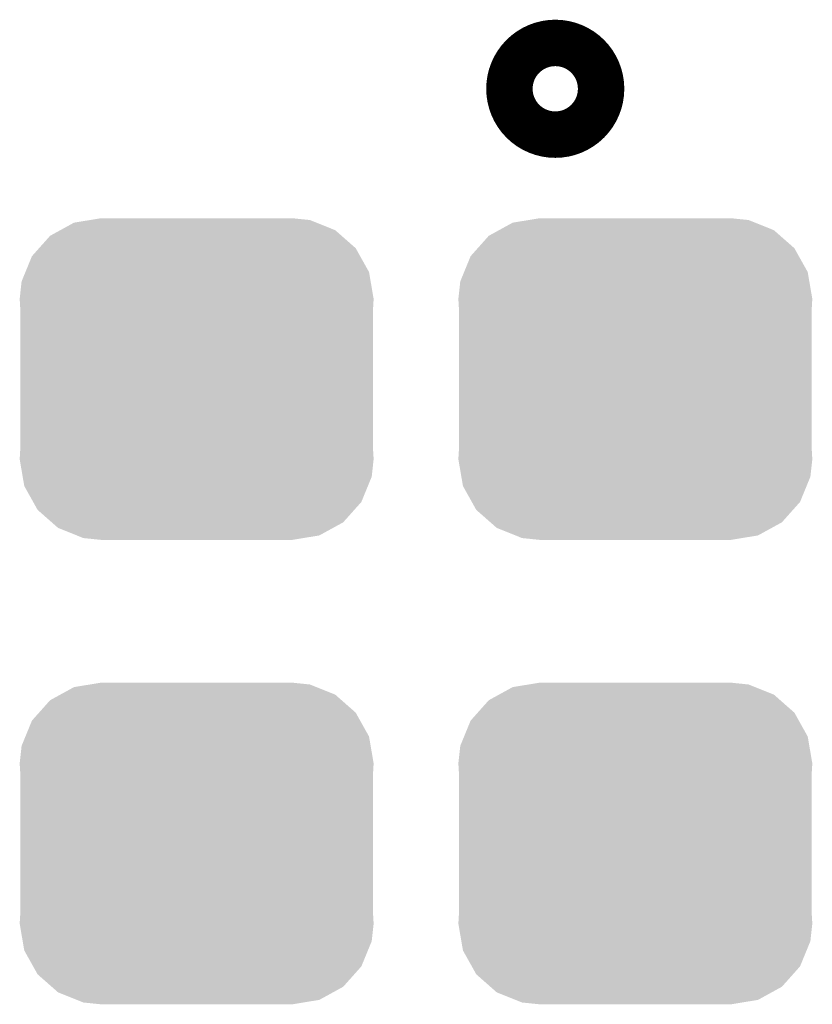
# Model space of a CAD drawing. Extents: x -0.05 to 0.95, y -0.15 to 0.98.
# Tile 17 of 30: x 0.4579 to 0.5262, y 0.5561 to 0.641. Entities that reach past the tile are written whole.
import ezdxf

# ---------------------------------------------------------------- set-up
doc = ezdxf.new("R2010")
doc.units = 0
doc.layers.get('0').update_dxf_attribs({"linetype": 'CONTINUOUS'})
doc.layers.add('GESTURE_CLICK_V102_GTO', color=14, linetype='CONTINUOUS')
doc.layers.add('GESTURE_CLICK_V102_GTS', color=12, linetype='CONTINUOUS')

# ---------------------------------------------------------------- blocks, each defined once
blk = doc.blocks.new('CUSTOM_52')
for points in [[(-0.010568, 0.013469), (-0.009198, 0.013694), (0.010323, 0.013469), (0.009763, 0.013694)], [(-0.009198, 0.013694), (-0.00825, 0.01385), (0.009763, 0.013694), (0.00825, 0.01385)], [(-0.012628, 0.012338), (-0.011753, 0.012819), (0.012489, 0.012338), (0.011943, 0.012819)], [(-0.011753, 0.012819), (-0.010568, 0.013469), (0.011943, 0.012819), (0.010323, 0.013469)], [(-0.013584, 0.011267), (-0.012628, 0.012338), (0.013707, 0.011267), (0.012489, 0.012338)], [(-0.014192, 0.010585), (-0.013584, 0.011267), (0.014087, 0.010585), (0.013707, 0.011267)], [(-0.014754, 0.009216), (-0.014192, 0.010585), (0.014853, 0.009216), (0.014087, 0.010585)], [(-0.015084, 0.008412), (-0.014754, 0.009216), (0.014991, 0.008412), (0.014853, 0.009216)], [(-0.01525, 0.0069), (-0.015084, 0.008412), (0.01525, 0.0069), (0.014991, 0.008412)], [(-0.0152, 0.006068), (-0.01525, 0.0069), (0.0152, 0.006068), (0.01525, 0.0069)], [(-0.0152, -0.006068), (-0.0152, 0.006068), (0.0152, -0.006068), (0.0152, 0.006068)], [(-0.01525, -0.0069), (-0.0152, -0.006068), (0.01525, -0.0069), (0.0152, -0.006068)], [(-0.014991, -0.008412), (-0.01525, -0.0069), (0.015084, -0.008412), (0.01525, -0.0069)], [(-0.014853, -0.009216), (-0.014991, -0.008412), (0.014754, -0.009216), (0.015084, -0.008412)], [(-0.014087, -0.010585), (-0.014853, -0.009216), (0.014192, -0.010585), (0.014754, -0.009216)], [(-0.013707, -0.011267), (-0.014087, -0.010585), (0.013584, -0.011267), (0.014192, -0.010585)], [(-0.012489, -0.012338), (-0.013707, -0.011267), (0.012628, -0.012338), (0.013584, -0.011267)], [(-0.011943, -0.012819), (-0.012489, -0.012338), (0.011753, -0.012819), (0.012628, -0.012338)], [(-0.010323, -0.013469), (-0.011943, -0.012819), (0.010568, -0.013469), (0.011753, -0.012819)], [(-0.009763, -0.013694), (-0.010323, -0.013469), (0.009198, -0.013694), (0.010568, -0.013469)], [(-0.00825, -0.01385), (-0.009763, -0.013694), (0.00825, -0.01385), (0.009198, -0.013694)]]:
    blk.add_solid(points)

msp = doc.modelspace()

# ---------------------------------------------------------------- linework, layer by layer
at = {"layer": 'GESTURE_CLICK_V102_GTO', "const_width": 0.0079}
msp.add_lwpolyline([(0.502, 0.635, 1), (0.506, 0.635, 1)], format="xyb", close=True, dxfattribs=at)

# ---------------------------------------------------------------- block references
at = {"layer": 'GESTURE_CLICK_V102_GTS'}
for p in [(0.4731, 0.61), (0.5109, 0.61), (0.4731, 0.57), (0.5109, 0.57)]:
    msp.add_blockref('CUSTOM_52', p, dxfattribs=at)

doc.saveas('drawing.dxf')
